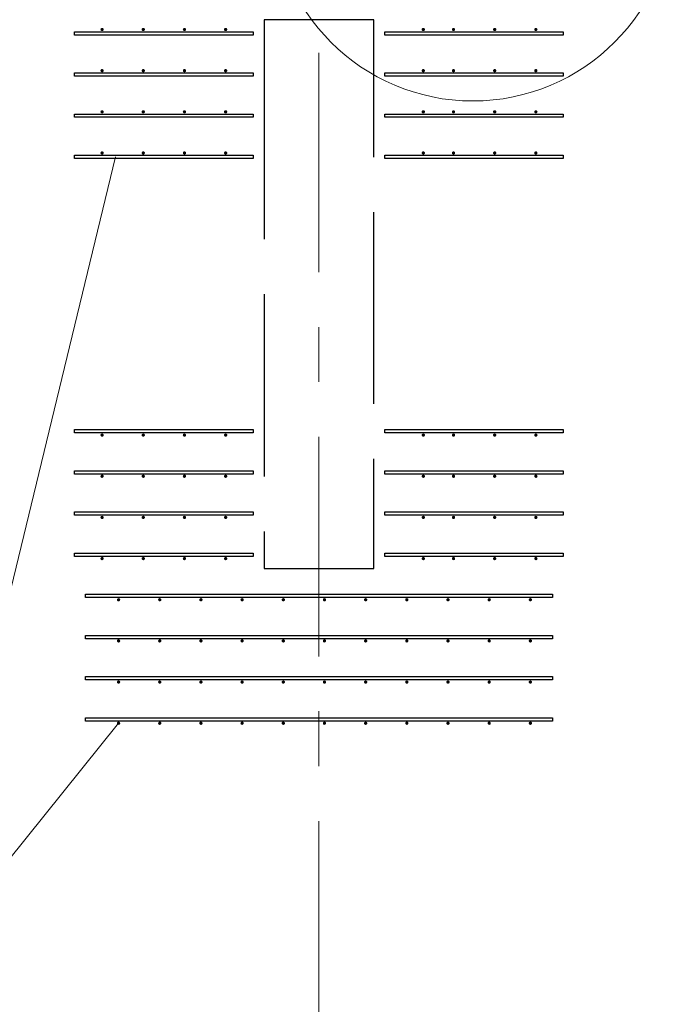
# Model space of a CAD drawing. Header units: metres. Extents: x -38 to 86, y -15 to 21.
# Tile 37 of 102: x 40.9 to 42.1, y 5.08 to 6.87. Entities that reach past the tile are written whole.
import ezdxf

# ---------------------------------------------------------------- set-up
doc = ezdxf.new("R2010")
doc.units = ezdxf.units.M
for name, pattern in [('______11', [0.5, 0.4, -0.05, 0, -0.05]), ('______2', [0.27, 0.2, -0.07]), ('______5', [1.1, 0.8, -0.1, 0.1, -0.1])]:
    doc.linetypes.add(name, pattern=pattern)
for name, color, linetype, lineweight in [('XR$2$Осевая линия (1)', 7, '______5', 13), ('XR$3$Арматурный каркас 01', 4, 'Continuous', 35), ('XR$3$Общий слой (1)_1', 7, 'Continuous', 13)]:
    doc.layers.add(name, color=color, linetype=linetype, lineweight=lineweight)
doc.layers.add('XR$5$Стена_ бетон несущ.', color=7, linetype='Continuous', lineweight=70, true_color=0xb4b496)

msp = doc.modelspace()

# ---------------------------------------------------------------- hatches: boundary and pattern name
at = {"layer": 'XR$3$Арматурный каркас 01', "linetype": 'Continuous', "lineweight": 50, "transparency": 33554687}
for points in [[(41.058, 6.8522), (41.0578, 6.8534), (41.0571, 6.8544), (41.0561, 6.855), (41.055, 6.8552), (41.0539, 6.855), (41.0529, 6.8544), (41.0522, 6.8534), (41.052, 6.8522), (41.0522, 6.8511), (41.0529, 6.8501), (41.0539, 6.8495), (41.055, 6.8492), (41.0561, 6.8495), (41.0571, 6.8501), (41.0578, 6.8511)], [(41.133, 6.8522), (41.1328, 6.8534), (41.1321, 6.8544), (41.1311, 6.855), (41.13, 6.8552), (41.1289, 6.855), (41.1279, 6.8544), (41.1272, 6.8534), (41.127, 6.8522), (41.1272, 6.8511), (41.1279, 6.8501), (41.1289, 6.8495), (41.13, 6.8492), (41.1311, 6.8495), (41.1321, 6.8501), (41.1328, 6.8511)], [(41.208, 6.8522), (41.2078, 6.8534), (41.2071, 6.8544), (41.2061, 6.855), (41.205, 6.8552), (41.2039, 6.855), (41.2029, 6.8544), (41.2022, 6.8534), (41.202, 6.8522), (41.2022, 6.8511), (41.2029, 6.8501), (41.2039, 6.8495), (41.205, 6.8492), (41.2061, 6.8495), (41.2071, 6.8501), (41.2078, 6.8511)], [(41.283, 6.8522), (41.2828, 6.8534), (41.2821, 6.8544), (41.2811, 6.855), (41.28, 6.8552), (41.2789, 6.855), (41.2779, 6.8544), (41.2772, 6.8534), (41.277, 6.8522), (41.2772, 6.8511), (41.2779, 6.8501), (41.2789, 6.8495), (41.28, 6.8492), (41.2811, 6.8495), (41.2821, 6.8501), (41.2828, 6.8511)], [(41.643, 6.8522), (41.6428, 6.8534), (41.6421, 6.8544), (41.6411, 6.855), (41.64, 6.8552), (41.6389, 6.855), (41.6379, 6.8544), (41.6372, 6.8534), (41.637, 6.8522), (41.6372, 6.8511), (41.6379, 6.8501), (41.6389, 6.8495), (41.64, 6.8492), (41.6411, 6.8495), (41.6421, 6.8501), (41.6428, 6.8511)], [(41.698, 6.8522), (41.6978, 6.8534), (41.6971, 6.8544), (41.6961, 6.855), (41.695, 6.8552), (41.6939, 6.855), (41.6929, 6.8544), (41.6922, 6.8534), (41.692, 6.8522), (41.6922, 6.8511), (41.6929, 6.8501), (41.6939, 6.8495), (41.695, 6.8492), (41.6961, 6.8495), (41.6971, 6.8501), (41.6978, 6.8511)], [(41.773, 6.8522), (41.7728, 6.8534), (41.7721, 6.8544), (41.7711, 6.855), (41.77, 6.8552), (41.7689, 6.855), (41.7679, 6.8544), (41.7672, 6.8534), (41.767, 6.8522), (41.7672, 6.8511), (41.7679, 6.8501), (41.7689, 6.8495), (41.77, 6.8492), (41.7711, 6.8495), (41.7721, 6.8501), (41.7728, 6.8511)], [(41.848, 6.8522), (41.8478, 6.8534), (41.8471, 6.8544), (41.8461, 6.855), (41.845, 6.8552), (41.8439, 6.855), (41.8429, 6.8544), (41.8422, 6.8534), (41.842, 6.8522), (41.8422, 6.8511), (41.8429, 6.8501), (41.8439, 6.8495), (41.845, 6.8492), (41.8461, 6.8495), (41.8471, 6.8501), (41.8478, 6.8511)], [(41.058, 6.7772), (41.0578, 6.7784), (41.0571, 6.7794), (41.0561, 6.78), (41.055, 6.7802), (41.0539, 6.78), (41.0529, 6.7794), (41.0522, 6.7784), (41.052, 6.7772), (41.0522, 6.7761), (41.0529, 6.7751), (41.0539, 6.7745), (41.055, 6.7742), (41.0561, 6.7745), (41.0571, 6.7751), (41.0578, 6.7761)], [(41.133, 6.7772), (41.1328, 6.7784), (41.1321, 6.7794), (41.1311, 6.78), (41.13, 6.7802), (41.1289, 6.78), (41.1279, 6.7794), (41.1272, 6.7784), (41.127, 6.7772), (41.1272, 6.7761), (41.1279, 6.7751), (41.1289, 6.7745), (41.13, 6.7742), (41.1311, 6.7745), (41.1321, 6.7751), (41.1328, 6.7761)], [(41.208, 6.7772), (41.2078, 6.7784), (41.2071, 6.7794), (41.2061, 6.78), (41.205, 6.7802), (41.2039, 6.78), (41.2029, 6.7794), (41.2022, 6.7784), (41.202, 6.7772), (41.2022, 6.7761), (41.2029, 6.7751), (41.2039, 6.7745), (41.205, 6.7742), (41.2061, 6.7745), (41.2071, 6.7751), (41.2078, 6.7761)], [(41.283, 6.7772), (41.2828, 6.7784), (41.2821, 6.7794), (41.2811, 6.78), (41.28, 6.7802), (41.2789, 6.78), (41.2779, 6.7794), (41.2772, 6.7784), (41.277, 6.7772), (41.2772, 6.7761), (41.2779, 6.7751), (41.2789, 6.7745), (41.28, 6.7742), (41.2811, 6.7745), (41.2821, 6.7751), (41.2828, 6.7761)], [(41.643, 6.7772), (41.6428, 6.7784), (41.6421, 6.7794), (41.6411, 6.78), (41.64, 6.7802), (41.6389, 6.78), (41.6379, 6.7794), (41.6372, 6.7784), (41.637, 6.7772), (41.6372, 6.7761), (41.6379, 6.7751), (41.6389, 6.7745), (41.64, 6.7742), (41.6411, 6.7745), (41.6421, 6.7751), (41.6428, 6.7761)], [(41.698, 6.7772), (41.6978, 6.7784), (41.6971, 6.7794), (41.6961, 6.78), (41.695, 6.7802), (41.6939, 6.78), (41.6929, 6.7794), (41.6922, 6.7784), (41.692, 6.7772), (41.6922, 6.7761), (41.6929, 6.7751), (41.6939, 6.7745), (41.695, 6.7742), (41.6961, 6.7745), (41.6971, 6.7751), (41.6978, 6.7761)], [(41.773, 6.7772), (41.7728, 6.7784), (41.7721, 6.7794), (41.7711, 6.78), (41.77, 6.7802), (41.7689, 6.78), (41.7679, 6.7794), (41.7672, 6.7784), (41.767, 6.7772), (41.7672, 6.7761), (41.7679, 6.7751), (41.7689, 6.7745), (41.77, 6.7742), (41.7711, 6.7745), (41.7721, 6.7751), (41.7728, 6.7761)], [(41.848, 6.7772), (41.8478, 6.7784), (41.8471, 6.7794), (41.8461, 6.78), (41.845, 6.7802), (41.8439, 6.78), (41.8429, 6.7794), (41.8422, 6.7784), (41.842, 6.7772), (41.8422, 6.7761), (41.8429, 6.7751), (41.8439, 6.7745), (41.845, 6.7742), (41.8461, 6.7745), (41.8471, 6.7751), (41.8478, 6.7761)], [(41.058, 6.7022), (41.0578, 6.7034), (41.0571, 6.7044), (41.0561, 6.705), (41.055, 6.7052), (41.0539, 6.705), (41.0529, 6.7044), (41.0522, 6.7034), (41.052, 6.7022), (41.0522, 6.7011), (41.0529, 6.7001), (41.0539, 6.6995), (41.055, 6.6992), (41.0561, 6.6995), (41.0571, 6.7001), (41.0578, 6.7011)], [(41.133, 6.7022), (41.1328, 6.7034), (41.1321, 6.7044), (41.1311, 6.705), (41.13, 6.7052), (41.1289, 6.705), (41.1279, 6.7044), (41.1272, 6.7034), (41.127, 6.7022), (41.1272, 6.7011), (41.1279, 6.7001), (41.1289, 6.6995), (41.13, 6.6992), (41.1311, 6.6995), (41.1321, 6.7001), (41.1328, 6.7011)], [(41.208, 6.7022), (41.2078, 6.7034), (41.2071, 6.7044), (41.2061, 6.705), (41.205, 6.7052), (41.2039, 6.705), (41.2029, 6.7044), (41.2022, 6.7034), (41.202, 6.7022), (41.2022, 6.7011), (41.2029, 6.7001), (41.2039, 6.6995), (41.205, 6.6992), (41.2061, 6.6995), (41.2071, 6.7001), (41.2078, 6.7011)], [(41.283, 6.7022), (41.2828, 6.7034), (41.2821, 6.7044), (41.2811, 6.705), (41.28, 6.7052), (41.2789, 6.705), (41.2779, 6.7044), (41.2772, 6.7034), (41.277, 6.7022), (41.2772, 6.7011), (41.2779, 6.7001), (41.2789, 6.6995), (41.28, 6.6992), (41.2811, 6.6995), (41.2821, 6.7001), (41.2828, 6.7011)], [(41.643, 6.7022), (41.6428, 6.7034), (41.6421, 6.7044), (41.6411, 6.705), (41.64, 6.7052), (41.6389, 6.705), (41.6379, 6.7044), (41.6372, 6.7034), (41.637, 6.7022), (41.6372, 6.7011), (41.6379, 6.7001), (41.6389, 6.6995), (41.64, 6.6992), (41.6411, 6.6995), (41.6421, 6.7001), (41.6428, 6.7011)], [(41.698, 6.7022), (41.6978, 6.7034), (41.6971, 6.7044), (41.6961, 6.705), (41.695, 6.7052), (41.6939, 6.705), (41.6929, 6.7044), (41.6922, 6.7034), (41.692, 6.7022), (41.6922, 6.7011), (41.6929, 6.7001), (41.6939, 6.6995), (41.695, 6.6992), (41.6961, 6.6995), (41.6971, 6.7001), (41.6978, 6.7011)], [(41.773, 6.7022), (41.7728, 6.7034), (41.7721, 6.7044), (41.7711, 6.705), (41.77, 6.7052), (41.7689, 6.705), (41.7679, 6.7044), (41.7672, 6.7034), (41.767, 6.7022), (41.7672, 6.7011), (41.7679, 6.7001), (41.7689, 6.6995), (41.77, 6.6992), (41.7711, 6.6995), (41.7721, 6.7001), (41.7728, 6.7011)], [(41.848, 6.7022), (41.8478, 6.7034), (41.8471, 6.7044), (41.8461, 6.705), (41.845, 6.7052), (41.8439, 6.705), (41.8429, 6.7044), (41.8422, 6.7034), (41.842, 6.7022), (41.8422, 6.7011), (41.8429, 6.7001), (41.8439, 6.6995), (41.845, 6.6992), (41.8461, 6.6995), (41.8471, 6.7001), (41.8478, 6.7011)], [(41.058, 6.6272), (41.0578, 6.6284), (41.0571, 6.6294), (41.0561, 6.63), (41.055, 6.6302), (41.0539, 6.63), (41.0529, 6.6294), (41.0522, 6.6284), (41.052, 6.6272), (41.0522, 6.6261), (41.0529, 6.6251), (41.0539, 6.6245), (41.055, 6.6242), (41.0561, 6.6245), (41.0571, 6.6251), (41.0578, 6.6261)], [(41.133, 6.6272), (41.1328, 6.6284), (41.1321, 6.6294), (41.1311, 6.63), (41.13, 6.6302), (41.1289, 6.63), (41.1279, 6.6294), (41.1272, 6.6284), (41.127, 6.6272), (41.1272, 6.6261), (41.1279, 6.6251), (41.1289, 6.6245), (41.13, 6.6242), (41.1311, 6.6245), (41.1321, 6.6251), (41.1328, 6.6261)], [(41.208, 6.6272), (41.2078, 6.6284), (41.2071, 6.6294), (41.2061, 6.63), (41.205, 6.6302), (41.2039, 6.63), (41.2029, 6.6294), (41.2022, 6.6284), (41.202, 6.6272), (41.2022, 6.6261), (41.2029, 6.6251), (41.2039, 6.6245), (41.205, 6.6242), (41.2061, 6.6245), (41.2071, 6.6251), (41.2078, 6.6261)], [(41.283, 6.6272), (41.2828, 6.6284), (41.2821, 6.6294), (41.2811, 6.63), (41.28, 6.6302), (41.2789, 6.63), (41.2779, 6.6294), (41.2772, 6.6284), (41.277, 6.6272), (41.2772, 6.6261), (41.2779, 6.6251), (41.2789, 6.6245), (41.28, 6.6242), (41.2811, 6.6245), (41.2821, 6.6251), (41.2828, 6.6261)], [(41.643, 6.6272), (41.6428, 6.6284), (41.6421, 6.6294), (41.6411, 6.63), (41.64, 6.6302), (41.6389, 6.63), (41.6379, 6.6294), (41.6372, 6.6284), (41.637, 6.6272), (41.6372, 6.6261), (41.6379, 6.6251), (41.6389, 6.6245), (41.64, 6.6242), (41.6411, 6.6245), (41.6421, 6.6251), (41.6428, 6.6261)], [(41.698, 6.6272), (41.6978, 6.6284), (41.6971, 6.6294), (41.6961, 6.63), (41.695, 6.6302), (41.6939, 6.63), (41.6929, 6.6294), (41.6922, 6.6284), (41.692, 6.6272), (41.6922, 6.6261), (41.6929, 6.6251), (41.6939, 6.6245), (41.695, 6.6242), (41.6961, 6.6245), (41.6971, 6.6251), (41.6978, 6.6261)], [(41.773, 6.6272), (41.7728, 6.6284), (41.7721, 6.6294), (41.7711, 6.63), (41.77, 6.6302), (41.7689, 6.63), (41.7679, 6.6294), (41.7672, 6.6284), (41.767, 6.6272), (41.7672, 6.6261), (41.7679, 6.6251), (41.7689, 6.6245), (41.77, 6.6242), (41.7711, 6.6245), (41.7721, 6.6251), (41.7728, 6.6261)], [(41.848, 6.6272), (41.8478, 6.6284), (41.8471, 6.6294), (41.8461, 6.63), (41.845, 6.6302), (41.8439, 6.63), (41.8429, 6.6294), (41.8422, 6.6284), (41.842, 6.6272), (41.8422, 6.6261), (41.8429, 6.6251), (41.8439, 6.6245), (41.845, 6.6242), (41.8461, 6.6245), (41.8471, 6.6251), (41.8478, 6.6261)], [(41.058, 6.1132), (41.0578, 6.1144), (41.0571, 6.1154), (41.0561, 6.116), (41.055, 6.1162), (41.0539, 6.116), (41.0529, 6.1154), (41.0522, 6.1144), (41.052, 6.1132), (41.0522, 6.1121), (41.0529, 6.1111), (41.0539, 6.1105), (41.055, 6.1102), (41.0561, 6.1105), (41.0571, 6.1111), (41.0578, 6.1121)], [(41.133, 6.1132), (41.1328, 6.1144), (41.1321, 6.1154), (41.1311, 6.116), (41.13, 6.1162), (41.1289, 6.116), (41.1279, 6.1154), (41.1272, 6.1144), (41.127, 6.1132), (41.1272, 6.1121), (41.1279, 6.1111), (41.1289, 6.1105), (41.13, 6.1102), (41.1311, 6.1105), (41.1321, 6.1111), (41.1328, 6.1121)], [(41.208, 6.1132), (41.2078, 6.1144), (41.2071, 6.1154), (41.2061, 6.116), (41.205, 6.1162), (41.2039, 6.116), (41.2029, 6.1154), (41.2022, 6.1144), (41.202, 6.1132), (41.2022, 6.1121), (41.2029, 6.1111), (41.2039, 6.1105), (41.205, 6.1102), (41.2061, 6.1105), (41.2071, 6.1111), (41.2078, 6.1121)], [(41.283, 6.1132), (41.2828, 6.1144), (41.2821, 6.1154), (41.2811, 6.116), (41.28, 6.1162), (41.2789, 6.116), (41.2779, 6.1154), (41.2772, 6.1144), (41.277, 6.1132), (41.2772, 6.1121), (41.2779, 6.1111), (41.2789, 6.1105), (41.28, 6.1102), (41.2811, 6.1105), (41.2821, 6.1111), (41.2828, 6.1121)], [(41.643, 6.1132), (41.6428, 6.1144), (41.6421, 6.1154), (41.6411, 6.116), (41.64, 6.1162), (41.6389, 6.116), (41.6379, 6.1154), (41.6372, 6.1144), (41.637, 6.1132), (41.6372, 6.1121), (41.6379, 6.1111), (41.6389, 6.1105), (41.64, 6.1102), (41.6411, 6.1105), (41.6421, 6.1111), (41.6428, 6.1121)], [(41.698, 6.1132), (41.6978, 6.1144), (41.6971, 6.1154), (41.6961, 6.116), (41.695, 6.1162), (41.6939, 6.116), (41.6929, 6.1154), (41.6922, 6.1144), (41.692, 6.1132), (41.6922, 6.1121), (41.6929, 6.1111), (41.6939, 6.1105), (41.695, 6.1102), (41.6961, 6.1105), (41.6971, 6.1111), (41.6978, 6.1121)], [(41.773, 6.1132), (41.7728, 6.1144), (41.7721, 6.1154), (41.7711, 6.116), (41.77, 6.1162), (41.7689, 6.116), (41.7679, 6.1154), (41.7672, 6.1144), (41.767, 6.1132), (41.7672, 6.1121), (41.7679, 6.1111), (41.7689, 6.1105), (41.77, 6.1102), (41.7711, 6.1105), (41.7721, 6.1111), (41.7728, 6.1121)], [(41.848, 6.1132), (41.8478, 6.1144), (41.8471, 6.1154), (41.8461, 6.116), (41.845, 6.1162), (41.8439, 6.116), (41.8429, 6.1154), (41.8422, 6.1144), (41.842, 6.1132), (41.8422, 6.1121), (41.8429, 6.1111), (41.8439, 6.1105), (41.845, 6.1102), (41.8461, 6.1105), (41.8471, 6.1111), (41.8478, 6.1121)], [(41.058, 6.0382), (41.0578, 6.0394), (41.0571, 6.0404), (41.0561, 6.041), (41.055, 6.0412), (41.0539, 6.041), (41.0529, 6.0404), (41.0522, 6.0394), (41.052, 6.0382), (41.0522, 6.0371), (41.0529, 6.0361), (41.0539, 6.0355), (41.055, 6.0352), (41.0561, 6.0355), (41.0571, 6.0361), (41.0578, 6.0371)], [(41.133, 6.0382), (41.1328, 6.0394), (41.1321, 6.0404), (41.1311, 6.041), (41.13, 6.0412), (41.1289, 6.041), (41.1279, 6.0404), (41.1272, 6.0394), (41.127, 6.0382), (41.1272, 6.0371), (41.1279, 6.0361), (41.1289, 6.0355), (41.13, 6.0352), (41.1311, 6.0355), (41.1321, 6.0361), (41.1328, 6.0371)], [(41.208, 6.0382), (41.2078, 6.0394), (41.2071, 6.0404), (41.2061, 6.041), (41.205, 6.0412), (41.2039, 6.041), (41.2029, 6.0404), (41.2022, 6.0394), (41.202, 6.0382), (41.2022, 6.0371), (41.2029, 6.0361), (41.2039, 6.0355), (41.205, 6.0352), (41.2061, 6.0355), (41.2071, 6.0361), (41.2078, 6.0371)], [(41.283, 6.0382), (41.2828, 6.0394), (41.2821, 6.0404), (41.2811, 6.041), (41.28, 6.0412), (41.2789, 6.041), (41.2779, 6.0404), (41.2772, 6.0394), (41.277, 6.0382), (41.2772, 6.0371), (41.2779, 6.0361), (41.2789, 6.0355), (41.28, 6.0352), (41.2811, 6.0355), (41.2821, 6.0361), (41.2828, 6.0371)], [(41.643, 6.0382), (41.6428, 6.0394), (41.6421, 6.0404), (41.6411, 6.041), (41.64, 6.0412), (41.6389, 6.041), (41.6379, 6.0404), (41.6372, 6.0394), (41.637, 6.0382), (41.6372, 6.0371), (41.6379, 6.0361), (41.6389, 6.0355), (41.64, 6.0352), (41.6411, 6.0355), (41.6421, 6.0361), (41.6428, 6.0371)], [(41.698, 6.0382), (41.6978, 6.0394), (41.6971, 6.0404), (41.6961, 6.041), (41.695, 6.0412), (41.6939, 6.041), (41.6929, 6.0404), (41.6922, 6.0394), (41.692, 6.0382), (41.6922, 6.0371), (41.6929, 6.0361), (41.6939, 6.0355), (41.695, 6.0352), (41.6961, 6.0355), (41.6971, 6.0361), (41.6978, 6.0371)], [(41.773, 6.0382), (41.7728, 6.0394), (41.7721, 6.0404), (41.7711, 6.041), (41.77, 6.0412), (41.7689, 6.041), (41.7679, 6.0404), (41.7672, 6.0394), (41.767, 6.0382), (41.7672, 6.0371), (41.7679, 6.0361), (41.7689, 6.0355), (41.77, 6.0352), (41.7711, 6.0355), (41.7721, 6.0361), (41.7728, 6.0371)], [(41.848, 6.0382), (41.8478, 6.0394), (41.8471, 6.0404), (41.8461, 6.041), (41.845, 6.0412), (41.8439, 6.041), (41.8429, 6.0404), (41.8422, 6.0394), (41.842, 6.0382), (41.8422, 6.0371), (41.8429, 6.0361), (41.8439, 6.0355), (41.845, 6.0352), (41.8461, 6.0355), (41.8471, 6.0361), (41.8478, 6.0371)], [(41.058, 5.9632), (41.0578, 5.9644), (41.0571, 5.9654), (41.0561, 5.966), (41.055, 5.9662), (41.0539, 5.966), (41.0529, 5.9654), (41.0522, 5.9644), (41.052, 5.9632), (41.0522, 5.9621), (41.0529, 5.9611), (41.0539, 5.9605), (41.055, 5.9602), (41.0561, 5.9605), (41.0571, 5.9611), (41.0578, 5.9621)], [(41.133, 5.9632), (41.1328, 5.9644), (41.1321, 5.9654), (41.1311, 5.966), (41.13, 5.9662), (41.1289, 5.966), (41.1279, 5.9654), (41.1272, 5.9644), (41.127, 5.9632), (41.1272, 5.9621), (41.1279, 5.9611), (41.1289, 5.9605), (41.13, 5.9602), (41.1311, 5.9605), (41.1321, 5.9611), (41.1328, 5.9621)], [(41.208, 5.9632), (41.2078, 5.9644), (41.2071, 5.9654), (41.2061, 5.966), (41.205, 5.9662), (41.2039, 5.966), (41.2029, 5.9654), (41.2022, 5.9644), (41.202, 5.9632), (41.2022, 5.9621), (41.2029, 5.9611), (41.2039, 5.9605), (41.205, 5.9602), (41.2061, 5.9605), (41.2071, 5.9611), (41.2078, 5.9621)], [(41.283, 5.9632), (41.2828, 5.9644), (41.2821, 5.9654), (41.2811, 5.966), (41.28, 5.9662), (41.2789, 5.966), (41.2779, 5.9654), (41.2772, 5.9644), (41.277, 5.9632), (41.2772, 5.9621), (41.2779, 5.9611), (41.2789, 5.9605), (41.28, 5.9602), (41.2811, 5.9605), (41.2821, 5.9611), (41.2828, 5.9621)], [(41.643, 5.9632), (41.6428, 5.9644), (41.6421, 5.9654), (41.6411, 5.966), (41.64, 5.9662), (41.6389, 5.966), (41.6379, 5.9654), (41.6372, 5.9644), (41.637, 5.9632), (41.6372, 5.9621), (41.6379, 5.9611), (41.6389, 5.9605), (41.64, 5.9602), (41.6411, 5.9605), (41.6421, 5.9611), (41.6428, 5.9621)], [(41.698, 5.9632), (41.6978, 5.9644), (41.6971, 5.9654), (41.6961, 5.966), (41.695, 5.9662), (41.6939, 5.966), (41.6929, 5.9654), (41.6922, 5.9644), (41.692, 5.9632), (41.6922, 5.9621), (41.6929, 5.9611), (41.6939, 5.9605), (41.695, 5.9602), (41.6961, 5.9605), (41.6971, 5.9611), (41.6978, 5.9621)], [(41.773, 5.9632), (41.7728, 5.9644), (41.7721, 5.9654), (41.7711, 5.966), (41.77, 5.9662), (41.7689, 5.966), (41.7679, 5.9654), (41.7672, 5.9644), (41.767, 5.9632), (41.7672, 5.9621), (41.7679, 5.9611), (41.7689, 5.9605), (41.77, 5.9602), (41.7711, 5.9605), (41.7721, 5.9611), (41.7728, 5.9621)], [(41.848, 5.9632), (41.8478, 5.9644), (41.8471, 5.9654), (41.8461, 5.966), (41.845, 5.9662), (41.8439, 5.966), (41.8429, 5.9654), (41.8422, 5.9644), (41.842, 5.9632), (41.8422, 5.9621), (41.8429, 5.9611), (41.8439, 5.9605), (41.845, 5.9602), (41.8461, 5.9605), (41.8471, 5.9611), (41.8478, 5.9621)], [(41.058, 5.8882), (41.0578, 5.8894), (41.0571, 5.8904), (41.0561, 5.891), (41.055, 5.8912), (41.0539, 5.891), (41.0529, 5.8904), (41.0522, 5.8894), (41.052, 5.8882), (41.0522, 5.8871), (41.0529, 5.8861), (41.0539, 5.8855), (41.055, 5.8852), (41.0561, 5.8855), (41.0571, 5.8861), (41.0578, 5.8871)], [(41.133, 5.8882), (41.1328, 5.8894), (41.1321, 5.8904), (41.1311, 5.891), (41.13, 5.8912), (41.1289, 5.891), (41.1279, 5.8904), (41.1272, 5.8894), (41.127, 5.8882), (41.1272, 5.8871), (41.1279, 5.8861), (41.1289, 5.8855), (41.13, 5.8852), (41.1311, 5.8855), (41.1321, 5.8861), (41.1328, 5.8871)], [(41.208, 5.8882), (41.2078, 5.8894), (41.2071, 5.8904), (41.2061, 5.891), (41.205, 5.8912), (41.2039, 5.891), (41.2029, 5.8904), (41.2022, 5.8894), (41.202, 5.8882), (41.2022, 5.8871), (41.2029, 5.8861), (41.2039, 5.8855), (41.205, 5.8852), (41.2061, 5.8855), (41.2071, 5.8861), (41.2078, 5.8871)], [(41.283, 5.8882), (41.2828, 5.8894), (41.2821, 5.8904), (41.2811, 5.891), (41.28, 5.8912), (41.2789, 5.891), (41.2779, 5.8904), (41.2772, 5.8894), (41.277, 5.8882), (41.2772, 5.8871), (41.2779, 5.8861), (41.2789, 5.8855), (41.28, 5.8852), (41.2811, 5.8855), (41.2821, 5.8861), (41.2828, 5.8871)], [(41.643, 5.8882), (41.6428, 5.8894), (41.6421, 5.8904), (41.6411, 5.891), (41.64, 5.8912), (41.6389, 5.891), (41.6379, 5.8904), (41.6372, 5.8894), (41.637, 5.8882), (41.6372, 5.8871), (41.6379, 5.8861), (41.6389, 5.8855), (41.64, 5.8852), (41.6411, 5.8855), (41.6421, 5.8861), (41.6428, 5.8871)], [(41.698, 5.8882), (41.6978, 5.8894), (41.6971, 5.8904), (41.6961, 5.891), (41.695, 5.8912), (41.6939, 5.891), (41.6929, 5.8904), (41.6922, 5.8894), (41.692, 5.8882), (41.6922, 5.8871), (41.6929, 5.8861), (41.6939, 5.8855), (41.695, 5.8852), (41.6961, 5.8855), (41.6971, 5.8861), (41.6978, 5.8871)], [(41.773, 5.8882), (41.7728, 5.8894), (41.7721, 5.8904), (41.7711, 5.891), (41.77, 5.8912), (41.7689, 5.891), (41.7679, 5.8904), (41.7672, 5.8894), (41.767, 5.8882), (41.7672, 5.8871), (41.7679, 5.8861), (41.7689, 5.8855), (41.77, 5.8852), (41.7711, 5.8855), (41.7721, 5.8861), (41.7728, 5.8871)], [(41.848, 5.8882), (41.8478, 5.8894), (41.8471, 5.8904), (41.8461, 5.891), (41.845, 5.8912), (41.8439, 5.891), (41.8429, 5.8904), (41.8422, 5.8894), (41.842, 5.8882), (41.8422, 5.8871), (41.8429, 5.8861), (41.8439, 5.8855), (41.845, 5.8852), (41.8461, 5.8855), (41.8471, 5.8861), (41.8478, 5.8871)], [(41.088, 5.8132), (41.0878, 5.8144), (41.0871, 5.8154), (41.0861, 5.816), (41.085, 5.8162), (41.0839, 5.816), (41.0829, 5.8154), (41.0822, 5.8144), (41.082, 5.8132), (41.0822, 5.8121), (41.0829, 5.8111), (41.0839, 5.8105), (41.085, 5.8102), (41.0861, 5.8105), (41.0871, 5.8111), (41.0878, 5.8121)], [(41.163, 5.8132), (41.1628, 5.8144), (41.1621, 5.8154), (41.1611, 5.816), (41.16, 5.8162), (41.1589, 5.816), (41.1579, 5.8154), (41.1572, 5.8144), (41.157, 5.8132), (41.1572, 5.8121), (41.1579, 5.8111), (41.1589, 5.8105), (41.16, 5.8102), (41.1611, 5.8105), (41.1621, 5.8111), (41.1628, 5.8121)], [(41.238, 5.8132), (41.2378, 5.8144), (41.2371, 5.8154), (41.2361, 5.816), (41.235, 5.8162), (41.2339, 5.816), (41.2329, 5.8154), (41.2322, 5.8144), (41.232, 5.8132), (41.2322, 5.8121), (41.2329, 5.8111), (41.2339, 5.8105), (41.235, 5.8102), (41.2361, 5.8105), (41.2371, 5.8111), (41.2378, 5.8121)], [(41.313, 5.8132), (41.3128, 5.8144), (41.3121, 5.8154), (41.3111, 5.816), (41.31, 5.8162), (41.3089, 5.816), (41.3079, 5.8154), (41.3072, 5.8144), (41.307, 5.8132), (41.3072, 5.8121), (41.3079, 5.8111), (41.3089, 5.8105), (41.31, 5.8102), (41.3111, 5.8105), (41.3121, 5.8111), (41.3128, 5.8121)], [(41.388, 5.8132), (41.3878, 5.8144), (41.3871, 5.8154), (41.3861, 5.816), (41.385, 5.8162), (41.3839, 5.816), (41.3829, 5.8154), (41.3822, 5.8144), (41.382, 5.8132), (41.3822, 5.8121), (41.3829, 5.8111), (41.3839, 5.8105), (41.385, 5.8102), (41.3861, 5.8105), (41.3871, 5.8111), (41.3878, 5.8121)], [(41.463, 5.8132), (41.4628, 5.8144), (41.4621, 5.8154), (41.4611, 5.816), (41.46, 5.8162), (41.4589, 5.816), (41.4579, 5.8154), (41.4572, 5.8144), (41.457, 5.8132), (41.4572, 5.8121), (41.4579, 5.8111), (41.4589, 5.8105), (41.46, 5.8102), (41.4611, 5.8105), (41.4621, 5.8111), (41.4628, 5.8121)], [(41.538, 5.8132), (41.5378, 5.8144), (41.5371, 5.8154), (41.5361, 5.816), (41.535, 5.8162), (41.5339, 5.816), (41.5329, 5.8154), (41.5322, 5.8144), (41.532, 5.8132), (41.5322, 5.8121), (41.5329, 5.8111), (41.5339, 5.8105), (41.535, 5.8102), (41.5361, 5.8105), (41.5371, 5.8111), (41.5378, 5.8121)], [(41.613, 5.8132), (41.6128, 5.8144), (41.6121, 5.8154), (41.6111, 5.816), (41.61, 5.8162), (41.6089, 5.816), (41.6079, 5.8154), (41.6072, 5.8144), (41.607, 5.8132), (41.6072, 5.8121), (41.6079, 5.8111), (41.6089, 5.8105), (41.61, 5.8102), (41.6111, 5.8105), (41.6121, 5.8111), (41.6128, 5.8121)], [(41.688, 5.8132), (41.6878, 5.8144), (41.6871, 5.8154), (41.6861, 5.816), (41.685, 5.8162), (41.6839, 5.816), (41.6829, 5.8154), (41.6822, 5.8144), (41.682, 5.8132), (41.6822, 5.8121), (41.6829, 5.8111), (41.6839, 5.8105), (41.685, 5.8102), (41.6861, 5.8105), (41.6871, 5.8111), (41.6878, 5.8121)], [(41.763, 5.8132), (41.7628, 5.8144), (41.7621, 5.8154), (41.7611, 5.816), (41.76, 5.8162), (41.7589, 5.816), (41.7579, 5.8154), (41.7572, 5.8144), (41.757, 5.8132), (41.7572, 5.8121), (41.7579, 5.8111), (41.7589, 5.8105), (41.76, 5.8102), (41.7611, 5.8105), (41.7621, 5.8111), (41.7628, 5.8121)], [(41.838, 5.8132), (41.8378, 5.8144), (41.8371, 5.8154), (41.8361, 5.816), (41.835, 5.8162), (41.8339, 5.816), (41.8329, 5.8154), (41.8322, 5.8144), (41.832, 5.8132), (41.8322, 5.8121), (41.8329, 5.8111), (41.8339, 5.8105), (41.835, 5.8102), (41.8361, 5.8105), (41.8371, 5.8111), (41.8378, 5.8121)], [(41.088, 5.7382), (41.0878, 5.7394), (41.0871, 5.7404), (41.0861, 5.741), (41.085, 5.7412), (41.0839, 5.741), (41.0829, 5.7404), (41.0822, 5.7394), (41.082, 5.7382), (41.0822, 5.7371), (41.0829, 5.7361), (41.0839, 5.7355), (41.085, 5.7352), (41.0861, 5.7355), (41.0871, 5.7361), (41.0878, 5.7371)], [(41.163, 5.7382), (41.1628, 5.7394), (41.1621, 5.7404), (41.1611, 5.741), (41.16, 5.7412), (41.1589, 5.741), (41.1579, 5.7404), (41.1572, 5.7394), (41.157, 5.7382), (41.1572, 5.7371), (41.1579, 5.7361), (41.1589, 5.7355), (41.16, 5.7352), (41.1611, 5.7355), (41.1621, 5.7361), (41.1628, 5.7371)], [(41.238, 5.7382), (41.2378, 5.7394), (41.2371, 5.7404), (41.2361, 5.741), (41.235, 5.7412), (41.2339, 5.741), (41.2329, 5.7404), (41.2322, 5.7394), (41.232, 5.7382), (41.2322, 5.7371), (41.2329, 5.7361), (41.2339, 5.7355), (41.235, 5.7352), (41.2361, 5.7355), (41.2371, 5.7361), (41.2378, 5.7371)], [(41.313, 5.7382), (41.3128, 5.7394), (41.3121, 5.7404), (41.3111, 5.741), (41.31, 5.7412), (41.3089, 5.741), (41.3079, 5.7404), (41.3072, 5.7394), (41.307, 5.7382), (41.3072, 5.7371), (41.3079, 5.7361), (41.3089, 5.7355), (41.31, 5.7352), (41.3111, 5.7355), (41.3121, 5.7361), (41.3128, 5.7371)], [(41.388, 5.7382), (41.3878, 5.7394), (41.3871, 5.7404), (41.3861, 5.741), (41.385, 5.7412), (41.3839, 5.741), (41.3829, 5.7404), (41.3822, 5.7394), (41.382, 5.7382), (41.3822, 5.7371), (41.3829, 5.7361), (41.3839, 5.7355), (41.385, 5.7352), (41.3861, 5.7355), (41.3871, 5.7361), (41.3878, 5.7371)], [(41.463, 5.7382), (41.4628, 5.7394), (41.4621, 5.7404), (41.4611, 5.741), (41.46, 5.7412), (41.4589, 5.741), (41.4579, 5.7404), (41.4572, 5.7394), (41.457, 5.7382), (41.4572, 5.7371), (41.4579, 5.7361), (41.4589, 5.7355), (41.46, 5.7352), (41.4611, 5.7355), (41.4621, 5.7361), (41.4628, 5.7371)], [(41.538, 5.7382), (41.5378, 5.7394), (41.5371, 5.7404), (41.5361, 5.741), (41.535, 5.7412), (41.5339, 5.741), (41.5329, 5.7404), (41.5322, 5.7394), (41.532, 5.7382), (41.5322, 5.7371), (41.5329, 5.7361), (41.5339, 5.7355), (41.535, 5.7352), (41.5361, 5.7355), (41.5371, 5.7361), (41.5378, 5.7371)], [(41.613, 5.7382), (41.6128, 5.7394), (41.6121, 5.7404), (41.6111, 5.741), (41.61, 5.7412), (41.6089, 5.741), (41.6079, 5.7404), (41.6072, 5.7394), (41.607, 5.7382), (41.6072, 5.7371), (41.6079, 5.7361), (41.6089, 5.7355), (41.61, 5.7352), (41.6111, 5.7355), (41.6121, 5.7361), (41.6128, 5.7371)], [(41.688, 5.7382), (41.6878, 5.7394), (41.6871, 5.7404), (41.6861, 5.741), (41.685, 5.7412), (41.6839, 5.741), (41.6829, 5.7404), (41.6822, 5.7394), (41.682, 5.7382), (41.6822, 5.7371), (41.6829, 5.7361), (41.6839, 5.7355), (41.685, 5.7352), (41.6861, 5.7355), (41.6871, 5.7361), (41.6878, 5.7371)], [(41.763, 5.7382), (41.7628, 5.7394), (41.7621, 5.7404), (41.7611, 5.741), (41.76, 5.7412), (41.7589, 5.741), (41.7579, 5.7404), (41.7572, 5.7394), (41.757, 5.7382), (41.7572, 5.7371), (41.7579, 5.7361), (41.7589, 5.7355), (41.76, 5.7352), (41.7611, 5.7355), (41.7621, 5.7361), (41.7628, 5.7371)], [(41.838, 5.7382), (41.8378, 5.7394), (41.8371, 5.7404), (41.8361, 5.741), (41.835, 5.7412), (41.8339, 5.741), (41.8329, 5.7404), (41.8322, 5.7394), (41.832, 5.7382), (41.8322, 5.7371), (41.8329, 5.7361), (41.8339, 5.7355), (41.835, 5.7352), (41.8361, 5.7355), (41.8371, 5.7361), (41.8378, 5.7371)], [(41.088, 5.6632), (41.0878, 5.6644), (41.0871, 5.6654), (41.0861, 5.666), (41.085, 5.6662), (41.0839, 5.666), (41.0829, 5.6654), (41.0822, 5.6644), (41.082, 5.6632), (41.0822, 5.6621), (41.0829, 5.6611), (41.0839, 5.6605), (41.085, 5.6602), (41.0861, 5.6605), (41.0871, 5.6611), (41.0878, 5.6621)], [(41.163, 5.6632), (41.1628, 5.6644), (41.1621, 5.6654), (41.1611, 5.666), (41.16, 5.6662), (41.1589, 5.666), (41.1579, 5.6654), (41.1572, 5.6644), (41.157, 5.6632), (41.1572, 5.6621), (41.1579, 5.6611), (41.1589, 5.6605), (41.16, 5.6602), (41.1611, 5.6605), (41.1621, 5.6611), (41.1628, 5.6621)], [(41.238, 5.6632), (41.2378, 5.6644), (41.2371, 5.6654), (41.2361, 5.666), (41.235, 5.6662), (41.2339, 5.666), (41.2329, 5.6654), (41.2322, 5.6644), (41.232, 5.6632), (41.2322, 5.6621), (41.2329, 5.6611), (41.2339, 5.6605), (41.235, 5.6602), (41.2361, 5.6605), (41.2371, 5.6611), (41.2378, 5.6621)], [(41.313, 5.6632), (41.3128, 5.6644), (41.3121, 5.6654), (41.3111, 5.666), (41.31, 5.6662), (41.3089, 5.666), (41.3079, 5.6654), (41.3072, 5.6644), (41.307, 5.6632), (41.3072, 5.6621), (41.3079, 5.6611), (41.3089, 5.6605), (41.31, 5.6602), (41.3111, 5.6605), (41.3121, 5.6611), (41.3128, 5.6621)], [(41.388, 5.6632), (41.3878, 5.6644), (41.3871, 5.6654), (41.3861, 5.666), (41.385, 5.6662), (41.3839, 5.666), (41.3829, 5.6654), (41.3822, 5.6644), (41.382, 5.6632), (41.3822, 5.6621), (41.3829, 5.6611), (41.3839, 5.6605), (41.385, 5.6602), (41.3861, 5.6605), (41.3871, 5.6611), (41.3878, 5.6621)], [(41.463, 5.6632), (41.4628, 5.6644), (41.4621, 5.6654), (41.4611, 5.666), (41.46, 5.6662), (41.4589, 5.666), (41.4579, 5.6654), (41.4572, 5.6644), (41.457, 5.6632), (41.4572, 5.6621), (41.4579, 5.6611), (41.4589, 5.6605), (41.46, 5.6602), (41.4611, 5.6605), (41.4621, 5.6611), (41.4628, 5.6621)], [(41.538, 5.6632), (41.5378, 5.6644), (41.5371, 5.6654), (41.5361, 5.666), (41.535, 5.6662), (41.5339, 5.666), (41.5329, 5.6654), (41.5322, 5.6644), (41.532, 5.6632), (41.5322, 5.6621), (41.5329, 5.6611), (41.5339, 5.6605), (41.535, 5.6602), (41.5361, 5.6605), (41.5371, 5.6611), (41.5378, 5.6621)], [(41.613, 5.6632), (41.6128, 5.6644), (41.6121, 5.6654), (41.6111, 5.666), (41.61, 5.6662), (41.6089, 5.666), (41.6079, 5.6654), (41.6072, 5.6644), (41.607, 5.6632), (41.6072, 5.6621), (41.6079, 5.6611), (41.6089, 5.6605), (41.61, 5.6602), (41.6111, 5.6605), (41.6121, 5.6611), (41.6128, 5.6621)], [(41.688, 5.6632), (41.6878, 5.6644), (41.6871, 5.6654), (41.6861, 5.666), (41.685, 5.6662), (41.6839, 5.666), (41.6829, 5.6654), (41.6822, 5.6644), (41.682, 5.6632), (41.6822, 5.6621), (41.6829, 5.6611), (41.6839, 5.6605), (41.685, 5.6602), (41.6861, 5.6605), (41.6871, 5.6611), (41.6878, 5.6621)], [(41.763, 5.6632), (41.7628, 5.6644), (41.7621, 5.6654), (41.7611, 5.666), (41.76, 5.6662), (41.7589, 5.666), (41.7579, 5.6654), (41.7572, 5.6644), (41.757, 5.6632), (41.7572, 5.6621), (41.7579, 5.6611), (41.7589, 5.6605), (41.76, 5.6602), (41.7611, 5.6605), (41.7621, 5.6611), (41.7628, 5.6621)], [(41.838, 5.6632), (41.8378, 5.6644), (41.8371, 5.6654), (41.8361, 5.666), (41.835, 5.6662), (41.8339, 5.666), (41.8329, 5.6654), (41.8322, 5.6644), (41.832, 5.6632), (41.8322, 5.6621), (41.8329, 5.6611), (41.8339, 5.6605), (41.835, 5.6602), (41.8361, 5.6605), (41.8371, 5.6611), (41.8378, 5.6621)], [(41.088, 5.5882), (41.0878, 5.5894), (41.0871, 5.5904), (41.0861, 5.591), (41.085, 5.5912), (41.0839, 5.591), (41.0829, 5.5904), (41.0822, 5.5894), (41.082, 5.5882), (41.0822, 5.5871), (41.0829, 5.5861), (41.0839, 5.5855), (41.085, 5.5852), (41.0861, 5.5855), (41.0871, 5.5861), (41.0878, 5.5871)], [(41.163, 5.5882), (41.1628, 5.5894), (41.1621, 5.5904), (41.1611, 5.591), (41.16, 5.5912), (41.1589, 5.591), (41.1579, 5.5904), (41.1572, 5.5894), (41.157, 5.5882), (41.1572, 5.5871), (41.1579, 5.5861), (41.1589, 5.5855), (41.16, 5.5852), (41.1611, 5.5855), (41.1621, 5.5861), (41.1628, 5.5871)], [(41.238, 5.5882), (41.2378, 5.5894), (41.2371, 5.5904), (41.2361, 5.591), (41.235, 5.5912), (41.2339, 5.591), (41.2329, 5.5904), (41.2322, 5.5894), (41.232, 5.5882), (41.2322, 5.5871), (41.2329, 5.5861), (41.2339, 5.5855), (41.235, 5.5852), (41.2361, 5.5855), (41.2371, 5.5861), (41.2378, 5.5871)], [(41.313, 5.5882), (41.3128, 5.5894), (41.3121, 5.5904), (41.3111, 5.591), (41.31, 5.5912), (41.3089, 5.591), (41.3079, 5.5904), (41.3072, 5.5894), (41.307, 5.5882), (41.3072, 5.5871), (41.3079, 5.5861), (41.3089, 5.5855), (41.31, 5.5852), (41.3111, 5.5855), (41.3121, 5.5861), (41.3128, 5.5871)], [(41.388, 5.5882), (41.3878, 5.5894), (41.3871, 5.5904), (41.3861, 5.591), (41.385, 5.5912), (41.3839, 5.591), (41.3829, 5.5904), (41.3822, 5.5894), (41.382, 5.5882), (41.3822, 5.5871), (41.3829, 5.5861), (41.3839, 5.5855), (41.385, 5.5852), (41.3861, 5.5855), (41.3871, 5.5861), (41.3878, 5.5871)], [(41.463, 5.5882), (41.4628, 5.5894), (41.4621, 5.5904), (41.4611, 5.591), (41.46, 5.5912), (41.4589, 5.591), (41.4579, 5.5904), (41.4572, 5.5894), (41.457, 5.5882), (41.4572, 5.5871), (41.4579, 5.5861), (41.4589, 5.5855), (41.46, 5.5852), (41.4611, 5.5855), (41.4621, 5.5861), (41.4628, 5.5871)], [(41.538, 5.5882), (41.5378, 5.5894), (41.5371, 5.5904), (41.5361, 5.591), (41.535, 5.5912), (41.5339, 5.591), (41.5329, 5.5904), (41.5322, 5.5894), (41.532, 5.5882), (41.5322, 5.5871), (41.5329, 5.5861), (41.5339, 5.5855), (41.535, 5.5852), (41.5361, 5.5855), (41.5371, 5.5861), (41.5378, 5.5871)], [(41.613, 5.5882), (41.6128, 5.5894), (41.6121, 5.5904), (41.6111, 5.591), (41.61, 5.5912), (41.6089, 5.591), (41.6079, 5.5904), (41.6072, 5.5894), (41.607, 5.5882), (41.6072, 5.5871), (41.6079, 5.5861), (41.6089, 5.5855), (41.61, 5.5852), (41.6111, 5.5855), (41.6121, 5.5861), (41.6128, 5.5871)], [(41.688, 5.5882), (41.6878, 5.5894), (41.6871, 5.5904), (41.6861, 5.591), (41.685, 5.5912), (41.6839, 5.591), (41.6829, 5.5904), (41.6822, 5.5894), (41.682, 5.5882), (41.6822, 5.5871), (41.6829, 5.5861), (41.6839, 5.5855), (41.685, 5.5852), (41.6861, 5.5855), (41.6871, 5.5861), (41.6878, 5.5871)], [(41.763, 5.5882), (41.7628, 5.5894), (41.7621, 5.5904), (41.7611, 5.591), (41.76, 5.5912), (41.7589, 5.591), (41.7579, 5.5904), (41.7572, 5.5894), (41.757, 5.5882), (41.7572, 5.5871), (41.7579, 5.5861), (41.7589, 5.5855), (41.76, 5.5852), (41.7611, 5.5855), (41.7621, 5.5861), (41.7628, 5.5871)], [(41.838, 5.5882), (41.8378, 5.5894), (41.8371, 5.5904), (41.8361, 5.591), (41.835, 5.5912), (41.8339, 5.591), (41.8329, 5.5904), (41.8322, 5.5894), (41.832, 5.5882), (41.8322, 5.5871), (41.8329, 5.5861), (41.8339, 5.5855), (41.835, 5.5852), (41.8361, 5.5855), (41.8371, 5.5861), (41.8378, 5.5871)]]:
    msp.add_hatch(color=2, dxfattribs=at).paths.add_polyline_path(points)

# ---------------------------------------------------------------- linework, layer by layer
at = {"color": 7, "linetype": 'Continuous', "lineweight": 13, "transparency": 33554687}
msp.add_line((41.0793, 6.6202), (40.7278, 5.1694), dxfattribs=at)
msp.add_lwpolyline([(41.085, 5.5882), (40.7478, 5.1694), (39.0378, 5.1694)], dxfattribs=at)
at = {"layer": 'XR$2$Осевая линия (1)', "color": 253, "linetype": '______11', "lineweight": 13, "true_color": 0xa0a0a0, "transparency": 33554687}
msp.add_line((41.45, -3.39), (41.45, 8.13), dxfattribs=at)
at = {"layer": 'XR$3$Арматурный каркас 01', "color": 2, "linetype": 'Continuous', "lineweight": 25, "transparency": 33554687}
for points in [[(41.33, 6.8422), (41.005, 6.8422), (41.005, 6.8482), (41.33, 6.8482), (41.33, 6.8422)], [(41.33, 6.8422), (41.005, 6.8422), (41.005, 6.8482), (41.33, 6.8482), (41.33, 6.8422)], [(41.57, 6.8482), (41.895, 6.8482), (41.895, 6.8422), (41.57, 6.8422), (41.57, 6.8482)], [(41.57, 6.8482), (41.895, 6.8482), (41.895, 6.8422), (41.57, 6.8422), (41.57, 6.8482)], [(41.33, 6.7672), (41.005, 6.7672), (41.005, 6.7732), (41.33, 6.7732), (41.33, 6.7672)], [(41.33, 6.7672), (41.005, 6.7672), (41.005, 6.7732), (41.33, 6.7732), (41.33, 6.7672)], [(41.57, 6.7732), (41.895, 6.7732), (41.895, 6.7672), (41.57, 6.7672), (41.57, 6.7732)], [(41.57, 6.7732), (41.895, 6.7732), (41.895, 6.7672), (41.57, 6.7672), (41.57, 6.7732)], [(41.33, 6.6922), (41.005, 6.6922), (41.005, 6.6982), (41.33, 6.6982), (41.33, 6.6922)], [(41.33, 6.6922), (41.005, 6.6922), (41.005, 6.6982), (41.33, 6.6982), (41.33, 6.6922)], [(41.57, 6.6982), (41.895, 6.6982), (41.895, 6.6922), (41.57, 6.6922), (41.57, 6.6982)], [(41.57, 6.6982), (41.895, 6.6982), (41.895, 6.6922), (41.57, 6.6922), (41.57, 6.6982)], [(41.33, 6.6172), (41.005, 6.6172), (41.005, 6.6232), (41.33, 6.6232), (41.33, 6.6172)], [(41.33, 6.6172), (41.005, 6.6172), (41.005, 6.6232), (41.33, 6.6232), (41.33, 6.6172)], [(41.57, 6.6232), (41.895, 6.6232), (41.895, 6.6172), (41.57, 6.6172), (41.57, 6.6232)], [(41.57, 6.6232), (41.895, 6.6232), (41.895, 6.6172), (41.57, 6.6172), (41.57, 6.6232)], [(41.33, 6.1172), (41.005, 6.1172), (41.005, 6.1232), (41.33, 6.1232), (41.33, 6.1172)], [(41.33, 6.1172), (41.005, 6.1172), (41.005, 6.1232), (41.33, 6.1232), (41.33, 6.1172)], [(41.57, 6.1232), (41.895, 6.1232), (41.895, 6.1172), (41.57, 6.1172), (41.57, 6.1232)], [(41.57, 6.1232), (41.895, 6.1232), (41.895, 6.1172), (41.57, 6.1172), (41.57, 6.1232)], [(41.33, 6.0422), (41.005, 6.0422), (41.005, 6.0482), (41.33, 6.0482), (41.33, 6.0422)], [(41.33, 6.0422), (41.005, 6.0422), (41.005, 6.0482), (41.33, 6.0482), (41.33, 6.0422)], [(41.57, 6.0482), (41.895, 6.0482), (41.895, 6.0422), (41.57, 6.0422), (41.57, 6.0482)], [(41.57, 6.0482), (41.895, 6.0482), (41.895, 6.0422), (41.57, 6.0422), (41.57, 6.0482)], [(41.33, 5.9672), (41.005, 5.9672), (41.005, 5.9732), (41.33, 5.9732), (41.33, 5.9672)], [(41.33, 5.9672), (41.005, 5.9672), (41.005, 5.9732), (41.33, 5.9732), (41.33, 5.9672)], [(41.57, 5.9732), (41.895, 5.9732), (41.895, 5.9672), (41.57, 5.9672), (41.57, 5.9732)], [(41.57, 5.9732), (41.895, 5.9732), (41.895, 5.9672), (41.57, 5.9672), (41.57, 5.9732)], [(41.33, 5.8922), (41.005, 5.8922), (41.005, 5.8982), (41.33, 5.8982), (41.33, 5.8922)], [(41.33, 5.8922), (41.005, 5.8922), (41.005, 5.8982), (41.33, 5.8982), (41.33, 5.8922)], [(41.57, 5.8982), (41.895, 5.8982), (41.895, 5.8922), (41.57, 5.8922), (41.57, 5.8982)], [(41.57, 5.8982), (41.895, 5.8982), (41.895, 5.8922), (41.57, 5.8922), (41.57, 5.8982)], [(41.025, 5.8232), (41.875, 5.8232), (41.875, 5.8172), (41.025, 5.8172), (41.025, 5.8232)], [(41.025, 5.8232), (41.875, 5.8232), (41.875, 5.8172), (41.025, 5.8172), (41.025, 5.8232)], [(41.025, 5.7482), (41.875, 5.7482), (41.875, 5.7422), (41.025, 5.7422), (41.025, 5.7482)], [(41.025, 5.7482), (41.875, 5.7482), (41.875, 5.7422), (41.025, 5.7422), (41.025, 5.7482)], [(41.025, 5.6732), (41.875, 5.6732), (41.875, 5.6672), (41.025, 5.6672), (41.025, 5.6732)], [(41.025, 5.6732), (41.875, 5.6732), (41.875, 5.6672), (41.025, 5.6672), (41.025, 5.6732)], [(41.025, 5.5982), (41.875, 5.5982), (41.875, 5.5922), (41.025, 5.5922), (41.025, 5.5982)], [(41.025, 5.5982), (41.875, 5.5982), (41.875, 5.5922), (41.025, 5.5922), (41.025, 5.5982)]]:
    msp.add_lwpolyline(points, dxfattribs=at)
at = {"layer": 'XR$3$Общий слой (1)_1', "color": 7, "linetype": 'Continuous', "lineweight": 13, "transparency": 33554687}
msp.add_circle((41.7301, 7.0872), 0.3652, dxfattribs=at)
at = {"layer": 'XR$5$Стена_ бетон несущ.', "color": 253, "linetype": '______2', "lineweight": -3, "true_color": 0xa0a0a0, "transparency": 33554687}
for p, q in [((41.55, 6.87), (41.35, 6.87)), ((41.35, 6.87), (41.35, 6.67)), ((41.55, 6.67), (41.55, 6.87)), ((41.35, 6.67), (41.35, 6.3176)), ((41.55, 6.3194), (41.55, 6.67)), ((41.35, 6.3176), (41.35, 6.2376)), ((41.55, 6.2394), (41.55, 6.3194)), ((41.35, 6.2376), (41.35, 5.87)), ((41.55, 5.87), (41.55, 6.2394)), ((41.35, 5.87), (41.55, 5.87))]:
    msp.add_line(p, q, dxfattribs=at)

doc.saveas('drawing.dxf')
